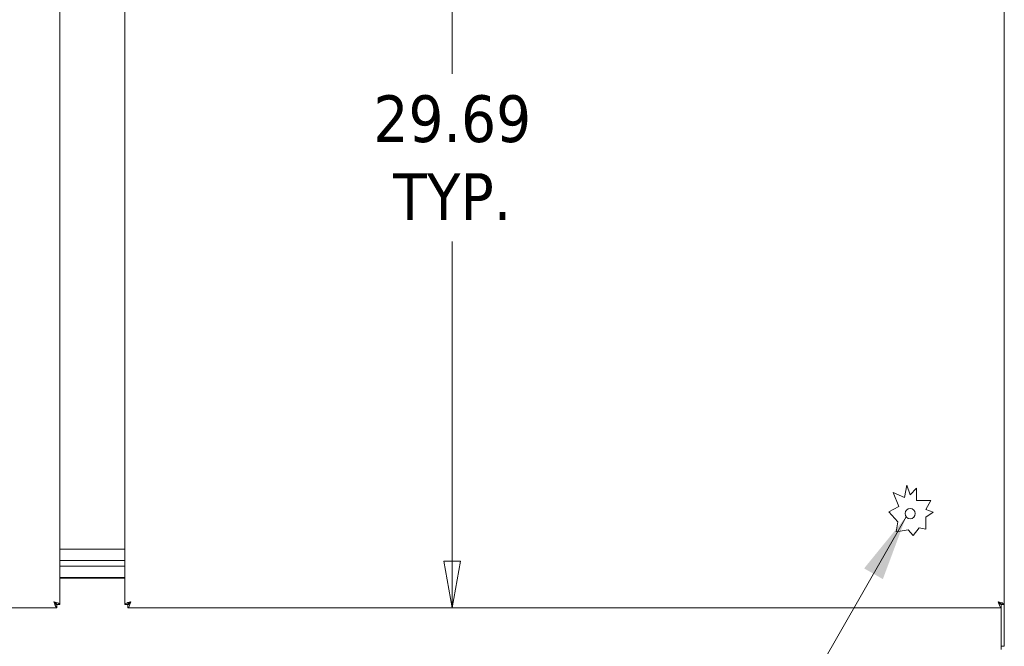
# Model space of a CAD drawing. Header units: inches. Extents: x 11 to 361, y 7 to 222.
# Tile 62 of 174: x 100 to 132, y 114 to 135. Entities that reach past the tile are written whole.
import ezdxf

# ---------------------------------------------------------------- set-up
doc = ezdxf.new("R2010")
doc.units = ezdxf.units.IN
doc.header["$LTSCALE"] = 22
doc.header["$MEASUREMENT"] = 0
doc.layers.get('0').update_dxf_attribs({"lineweight": 0})
for name, color, linetype, lineweight in [('Dimension (ANSI)', 7, 'Continuous', 5), ('Symbol (ANSI)', 7, 'Continuous', 5), ('Visible (ANSI)', 7, 'Continuous', 5)]:
    doc.layers.add(name, color=color, linetype=linetype, lineweight=lineweight)
doc.styles.add('ROMANS', font='tahoma.ttf')
doc.dimstyles.new('Default (ANSI)', dxfattribs={"dimscale": 22, "dimtxt": 0.07, "dimasz": 0.07, "dimexe": 0.125, "dimexo": 0.0625, "dimgap": 0.031496, "dimtad": 0, "dimtih": 1, "dimtoh": 1, "dimrnd": 1e-08, "dimzin": 0, "dimdsep": 46, "dimtxsty": 'ROMANS', "dimblk": 'Filled-1', "dimcen": 0.09, "dimdle": 0.393701, "dimclrd": 256, "dimclre": 256, "dimclrt": 256, "dimadec": 0, "dimazin": 0, "dimtfac": 0.928571, "dimtofl": 0, "dimtmove": 0, "dimatfit": 3, "dimfxl": 1, "dimtolj": 1, "dimtzin": 0, "dimlwd": -1, "dimlwe": -1, "dimarcsym": 0})
doc.dimstyles.new('Default (ANSI)$7', dxfattribs={"dimscale": 22, "dimtxt": 0.07, "dimasz": 0.098425, "dimexe": 0.125, "dimexo": 0.0625, "dimgap": 0.031496, "dimtad": 0, "dimtih": 1, "dimtoh": 1, "dimrnd": 1e-08, "dimzin": 0, "dimdsep": 46, "dimtxsty": 'ROMANS', "dimblk": 'Filled-1', "dimcen": 0.09, "dimdle": 0.393701, "dimclrd": 256, "dimclre": 256, "dimclrt": 256, "dimadec": 0, "dimazin": 0, "dimtfac": 0.928571, "dimtofl": 0, "dimtmove": 0, "dimatfit": 3, "dimfxl": 1, "dimtolj": 1, "dimtzin": 0, "dimlwd": -1, "dimlwe": -1, "dimarcsym": 0})

# ---------------------------------------------------------------- blocks, each defined once
blk = doc.blocks.new('Filled-1')
at = {"color": 0}
for p, q in [((0, 0), (-1, 0.179)), ((-1, 0.179), (-1, -0.179)), ((-1, 0), (0, 0)), ((-1, -0.179), (0, 0))]:
    blk.add_line(p, q, dxfattribs=at)
at = {"color": 0, "flags": 128}
blk.add_lwpolyline([(-1, -0.179), (0, 0), (-1, 0.179), (-1, -0.179)], dxfattribs=at)
at = {"color": 0}
blk.add_solid([(-1, -0.179), (0, 0), (-1, 0.179), (-1, -0.179)], dxfattribs=at)
blk = doc.blocks.new('*D11')
at = {"layer": 'Defpoints', "color": 0, "transparency": 16777216}
for p in [(105.682, 145.036), (113.795, 145.036), (113.795, 115.349)]:
    blk.add_point(p, dxfattribs=at)
at = {"layer": 'Dimension (ANSI)', "transparency": 16777216}
for p, q in [((107.057, 145.036), (116.545, 145.036)), ((113.795, 143.496), (113.795, 132.955)), ((113.795, 116.889), (113.795, 127.43))]:
    blk.add_line(p, q, dxfattribs=at)
at = {"layer": 'Dimension (ANSI)', "transparency": 16777216, "xscale": 1.54000000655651, "yscale": 1.54000000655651, "zscale": 1.54000000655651}
for p, rotation in [((113.795, 145.036), 90), ((113.795, 115.349), 270)]:
    blk.add_blockref('Filled-1', p, dxfattribs=dict(at, rotation=rotation))
at = {"layer": 'Dimension (ANSI)', "transparency": 16777216, "insert": (113.795, 130.193), "char_height": 1.54, "attachment_point": 5, "style": 'ROMANS'}
blk.add_mtext('\\A1;\\fTahoma|b0|i0;\\H1.5400;29.69\\P\\fTahoma|b0|i0;\\H1.5400;TYP.', dxfattribs=at)

msp = doc.modelspace()

# ---------------------------------------------------------------- linework, layer by layer
at = {"layer": 'Visible (ANSI)'}
for p, q in [((100.86139, 174.61915), (100.86139, 115.45356)), ((102.99439, 115.45356), (102.99439, 174.61915)), ((131.99439, 174.61915), (131.99439, 115.45356)), ((128.33246, 119.1479), (128.70787, 118.98735)), ((128.51789, 118.68614), (128.33246, 119.1479)), ((128.70787, 118.98735), (128.7795, 119.39004)), ((128.7795, 119.39004), (128.89039, 119.07785)), ((128.89039, 119.07785), (129.09686, 119.29497)), ((129.09686, 119.29497), (129.09686, 118.88151)), ((129.09686, 118.88151), (129.5698, 118.88151)), ((129.5698, 118.88151), (129.40797, 118.58565)), ((128.18217, 118.51499), (128.51789, 118.68614)), ((128.48276, 118.18046), (128.18217, 118.51499)), ((129.40797, 118.58565), (129.64478, 118.49905)), ((129.64478, 118.49905), (129.40797, 118.34044)), ((128.42494, 117.85542), (128.48276, 118.18046)), ((129.40797, 118.34044), (129.40797, 117.94248)), ((128.82002, 117.92229), (128.42494, 117.85542)), ((128.99363, 117.72908), (128.82002, 117.92229)), ((129.18712, 117.98176), (128.99363, 117.72908)), ((129.40797, 117.94248), (129.18712, 117.98176)), ((100.86139, 117.28635), (102.99439, 117.28635)), ((102.99439, 116.91135), (100.86139, 116.91135)), ((100.86139, 116.91135), (102.99439, 116.91135)), ((100.86139, 116.72385), (102.99439, 116.72385)), ((102.99439, 116.72385), (100.86139, 116.72385)), ((102.99439, 116.34885), (100.86139, 116.34885)), ((100.86139, 116.32715), (102.99439, 116.32715)), ((100.75668, 115.34885), (71.9661, 115.34885)), ((100.75668, 115.45285), (100.75668, 115.34885)), ((100.75739, 115.45356), (100.86139, 115.45356)), ((103.09839, 115.45356), (102.99439, 115.45356)), ((103.0991, 115.45285), (103.0991, 115.34885)), ((131.88968, 115.34885), (103.0991, 115.34885)), ((131.88639, 115.47093), (131.88639, 115.453)), ((131.88639, 115.34885), (131.88639, 114.21848)), ((131.88968, 115.45285), (131.88968, 115.34885)), ((131.89039, 115.45356), (131.99439, 115.45356)), ((131.99039, 114.07785), (131.99039, 115.45356)), ((131.88639, 113.97385), (131.88639, 114.21848)), ((131.88639, 114.07785), (131.99039, 114.07785))]:
    msp.add_line(p, q, dxfattribs=at)
msp.add_circle((128.89039, 118.45285), 0.1685, dxfattribs=at)
for points, knots in [([(100.66364, 115.5466), (100.6859, 115.51138), (100.70815, 115.47705), (100.73041, 115.46193), (100.73917, 115.45598), (100.74793, 115.45285), (100.75668, 115.45285)], [0, 0, 0, 0, 1.12719708, 1.12719708, 1.12719708, 1.57079633, 1.57079633, 1.57079633, 1.57079633]), ([(100.85389, 115.46992), (100.83713, 115.48833), (100.79119, 115.50674), (100.73373, 115.52514), (100.7114, 115.5323), (100.68752, 115.53945), (100.66364, 115.5466)], [0.27626323, 0.27626323, 0.27626323, 0.27626323, 1.20848944, 1.20848944, 1.20848944, 1.57079633, 1.57079633, 1.57079633, 1.57079633]), ([(100.66364, 115.5466), (100.68211, 115.48495), (100.70058, 115.42405), (100.71904, 115.38746), (100.73159, 115.36259), (100.74414, 115.34885), (100.75668, 115.34885)], [0, 0, 0, 0, 0.93532717, 0.93532717, 0.93532717, 1.57079633, 1.57079633, 1.57079633, 1.57079633]), ([(100.66364, 115.5466), (100.69887, 115.52435), (100.7332, 115.50209), (100.74832, 115.47984), (100.75427, 115.47108), (100.75739, 115.46232), (100.75739, 115.45356)], [0, 0, 0, 0, 1.12719708, 1.12719708, 1.12719708, 1.57079633, 1.57079633, 1.57079633, 1.57079633]), ([(103.19214, 115.5466), (103.13069, 115.5282), (103.06998, 115.50979), (103.03336, 115.49138), (103.01912, 115.48423), (103.0084, 115.47708), (103.00189, 115.46992)], [0, 0, 0, 0, 0.9322262, 0.9322262, 0.9322262, 1.29453309, 1.29453309, 1.29453309, 1.29453309]), ([(103.19214, 115.5466), (103.15692, 115.52435), (103.12258, 115.50209), (103.10746, 115.47984), (103.10152, 115.47108), (103.09839, 115.46232), (103.09839, 115.45356)], [0, 0, 0, 0, 1.12719708, 1.12719708, 1.12719708, 1.57079633, 1.57079633, 1.57079633, 1.57079633]), ([(103.19214, 115.5466), (103.16989, 115.51138), (103.14763, 115.47705), (103.12537, 115.46193), (103.11662, 115.45598), (103.10786, 115.45285), (103.0991, 115.45285)], [0, 0, 0, 0, 1.12719708, 1.12719708, 1.12719708, 1.57079633, 1.57079633, 1.57079633, 1.57079633]), ([(103.0991, 115.34885), (103.11757, 115.34885), (103.13603, 115.37961), (103.1545, 115.42923), (103.16705, 115.46294), (103.17959, 115.50472), (103.19214, 115.5466)], [0, 0, 0, 0, 0.93532717, 0.93532717, 0.93532717, 1.57079633, 1.57079633, 1.57079633, 1.57079633]), ([(131.79664, 115.5466), (131.83062, 115.52513), (131.86385, 115.50367), (131.87965, 115.4822), (131.88667, 115.47265), (131.89039, 115.46311), (131.89039, 115.45356)], [0, 0, 0, 0, 0.69221782, 0.69221782, 0.69221782, 1, 1, 1, 1]), ([(131.79664, 115.5466), (131.81811, 115.51262), (131.83958, 115.47939), (131.86105, 115.4636), (131.87059, 115.45657), (131.88014, 115.45285), (131.88968, 115.45285)], [0, 0, 0, 0, 0.69221782, 0.69221782, 0.69221782, 1, 1, 1, 1]), ([(131.99439, 115.45356), (131.99439, 115.47137), (131.96589, 115.48919), (131.91922, 115.507), (131.88463, 115.5202), (131.84071, 115.5334), (131.79664, 115.5466)], [-1, -1, -1, -1, -0.42561053, -0.42561053, -0.42561053, 0, 0, 0, 0]), ([(131.87332, 115.35635), (131.86097, 115.3676), (131.8486, 115.39165), (131.83624, 115.42403), (131.82304, 115.45861), (131.80984, 115.50253), (131.79664, 115.5466)], [-0.824125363, -0.824125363, -0.824125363, -0.824125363, -0.425610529, -0.425610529, -0.425610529, 0, 0, 0, 0])]:
    msp.add_open_spline(points, degree=3, knots=knots, dxfattribs=at)
for points in [[(100.86139, 115.45356), (100.86139, 115.45901), (100.85886, 115.46447), (100.85389, 115.46992)], [(103.00189, 115.46992), (102.99692, 115.46447), (102.99439, 115.45901), (102.99439, 115.45356)], [(131.88968, 115.34885), (131.88423, 115.34885), (131.87877, 115.35139), (131.87332, 115.35635)]]:
    msp.add_open_spline(points, degree=3, dxfattribs=at)

# ---------------------------------------------------------------- dimensions: what is measured, and where the dimension line sits
at = {"layer": 'Dimension (ANSI)'}
dim = msp.add_linear_dim(base=(113.79527, 145.03635), p1=(113.79527, 115.34885), p2=(105.68189, 145.03635), angle=90, text='\\fTahoma|b0|i0;\\H1.5400;<>\\P\\fTahoma|b0|i0;\\H1.5400;TYP.', dimstyle='Default (ANSI)', override={"dimgap": 0.031496, "dimdec": 2, "dimse1": 1, "dimtol": 0, "dimlim": 0, "dimtp": 0, "dimtm": 0, "dimtdec": 2, "dimatfit": 1}, dxfattribs=at)
dim.commit()
dim.dimension.update_dxf_attribs({"geometry": '*D11', "text_midpoint": (113.79527, 130.1926), "dimtype": 160})

# ---------------------------------------------------------------- leaders
at = {"layer": 'Symbol (ANSI)', "annotation_type": 0, "has_hookline": 1, "hookline_direction": 1, "text_width": 16.60387}
msp.add_leader([(128.75722, 118.34961), (123.00887, 108.30578), (120.84352, 108.30578)], dimstyle='Default (ANSI)$7', override={"dimtad": 0}, dxfattribs=at)

doc.saveas('drawing.dxf')
